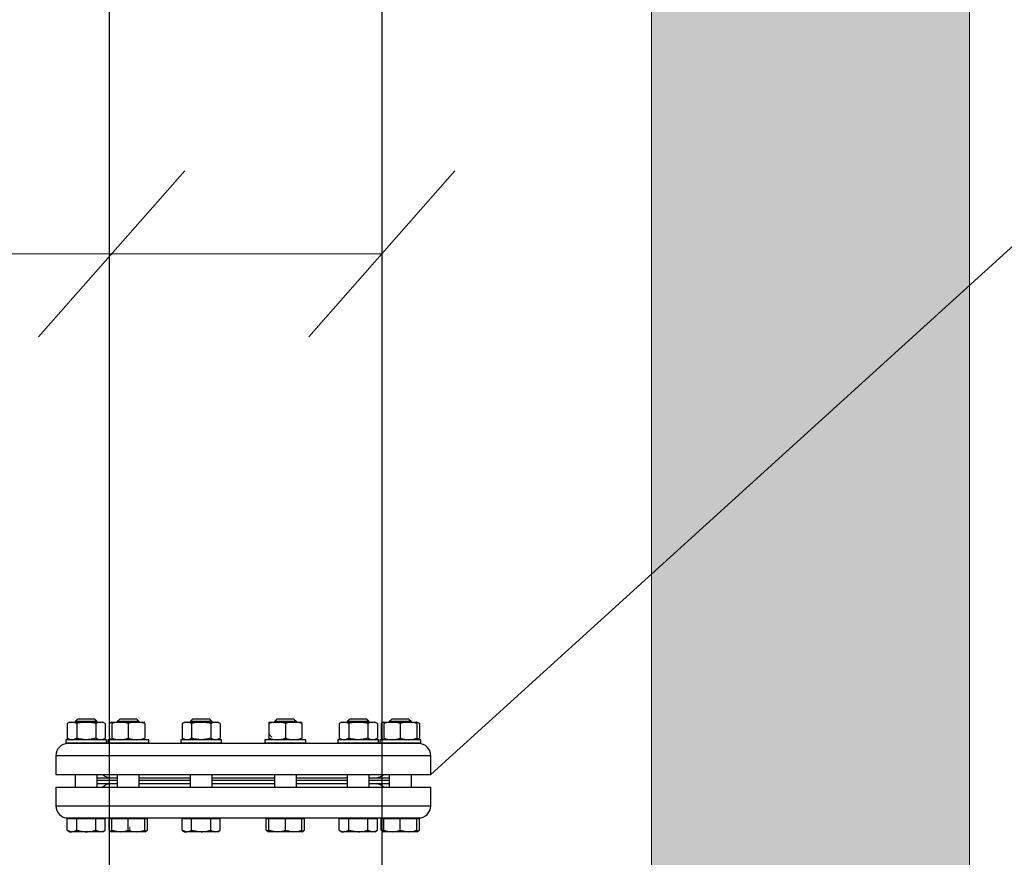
# Model space of a CAD drawing. Header units: millimetres. Extents: x -1722610 to 3896328, y -6858570 to -1329430.
# Tile 24 of 50: x 3104269 to 3105108, y -3468572 to -3467858. Entities that reach past the tile are written whole.
import ezdxf

# ---------------------------------------------------------------- set-up
doc = ezdxf.new("R2010")
doc.units = ezdxf.units.MM
doc.layers.get('0').update_dxf_attribs({"lineweight": 5})
doc.layers.add('.', color=7, linetype='Continuous', lineweight=15)
for name, color, linetype in [('00ID9380_-_WASHE', 7, 'Continuous'), ('91070253_-_SCREW', 7, 'Continuous'), ('91071505_-_GASKE', 7, 'Continuous'), ('91076273_-_NUT_M', 7, 'Continuous'), ('96836379_-_PRESS', 7, 'Continuous'), ('99058511_-_BLIND', 7, 'Continuous'), ('99110042_-_FLANG', 7, 'Continuous'), ('все', 7, 'Continuous')]:
    doc.layers.add(name, color=color, linetype=linetype)

msp = doc.modelspace()

# ---------------------------------------------------------------- hatches: boundary and pattern name
at = {"layer": '.'}
h = msp.add_hatch(dxfattribs=at)
h.set_pattern_fill('AR-CONC', color=256, scale=1.35587)
h.set_pattern_definition([(50, (3022017.65, -3432713.51), (247.0187, -21.61133), [25.8293, -284.1225]), (355, (3022017.65, -3432713.51), (-47.7855, 259.0482), [20.66346, -227.2988]), (100.45144, (3022038.23, -3432715.31), (199.2332, 237.4369), [21.95155, -241.4672]), (46.1842, (3022017.65, -3432644.63), (367.5479, -57.0039), [38.744, -426.1838]), (96.63556, (3022048.28, -3432649.4), (321.8891, 335.4776), [32.9273, -362.2011]), (351.18415, (3022017.65, -3432644.63), (321.8891, 335.4776), [30.9951, -340.9467]), (21, (3022052.09, -3432661.85), (205.5694, -138.6583), [25.8293, -284.1225]), (326, (3022052.1, -3432661.85), (83.7955, 249.7349), [20.66346, -227.298]), (71.45144, (3022069.22, -3432673.4), (289.3649, 111.0766), [21.95155, -241.4668]), (37.5, (3022017.65, -3432713.51), (4.18774, 114.64563), [0, -224.5429, 0, -230.74194, 0, -228.159]), (7.5, (3022017.65, -3432713.51), (90.59877, 135.83182), [0, -131.55734, 0, -219.37704, 0, -86.95871]), (327.5, (3021940.85, -3432713.51), (183.8432, -7.76743), [0, -86.09774, 0, -268.62494, 0, -356.44463]), (317.5, (3021906.41, -3432713.51), (200.8439, 34.475), [0, -111.92706, 0, -178.3945, 0, -253.12735])])
h.paths.add_polyline_path([(3105078.2034, -3464838.0274), (3104807.0294, -3464838.0274), (3104807.0294, -3472896.5169), (3105078.2034, -3472896.5169)])
h.paths.add_polyline_path([(3104117.2125, -3464838.0274), (3103846.0386, -3464838.0274), (3103846.0386, -3472896.5169), (3104117.2125, -3472896.5169)])

# ---------------------------------------------------------------- linework, layer by layer
at = {"color": 8, "linetype": 'Continuous', "lineweight": 13}
msp.add_line((3104483.5119, -3468469.6012), (3104480.9918, -3468467.0812), dxfattribs=at)
at = {"lineweight": 25}
for points in [[(3104344.9492, -3462776.6722), (3104344.9492, -3469284.3119)], [(3104577.3762, -3463695.8605), (3104577.3762, -3469284.3119)]]:
    msp.add_lwpolyline(points, dxfattribs=at)
for points in [[(3104807.0294, -3463679.8424), (3104807.0294, -3472896.5169)], [(3105078.2034, -3464838.0274), (3105078.2034, -3472896.5169)], [(3104618.9744, -3468501.471), (3106456.3428, -3466832.8019)], [(3104284.823, -3468128.4842), (3104409.3962, -3467986.9647)], [(3104515.0896, -3468128.4842), (3104639.6627, -3467986.9647)], [(3104577.3762, -3468057.752), (3100405.4376, -3468057.752)]]:
    msp.add_lwpolyline(points)
at = {"layer": '00ID9380_-_WASHE', "color": 7, "linetype": 'Continuous'}
for p, q in [((3104342.7363, -3468471.8749), (3104307.9727, -3468471.8749)), ((3104307.9727, -3468471.8749), (3104307.9727, -3468474.6936)), ((3104342.7363, -3468474.6936), (3104342.7363, -3468471.8749)), ((3104378.6046, -3468471.8749), (3104343.841, -3468471.8749)), ((3104343.841, -3468471.8749), (3104343.841, -3468474.6936)), ((3104378.6046, -3468474.6936), (3104378.6046, -3468471.8749)), ((3104440.7303, -3468471.8749), (3104405.9668, -3468471.8749)), ((3104405.9668, -3468471.8749), (3104405.9668, -3468474.6936)), ((3104440.7303, -3468474.6936), (3104440.7303, -3468471.8749)), ((3104512.467, -3468471.875), (3104477.7034, -3468471.8749)), ((3104477.7034, -3468471.8749), (3104477.7034, -3468474.6936)), ((3104512.467, -3468474.6936), (3104512.467, -3468471.875)), ((3104574.5927, -3468471.875), (3104539.8291, -3468471.875)), ((3104539.8291, -3468471.875), (3104539.8291, -3468474.6936)), ((3104574.5927, -3468474.6936), (3104574.5927, -3468471.875)), ((3104610.461, -3468471.875), (3104575.6975, -3468471.875)), ((3104575.6975, -3468471.875), (3104575.6975, -3468474.6936)), ((3104610.461, -3468474.6937), (3104610.461, -3468471.875)), ((3104342.7363, -3468474.6936), (3104307.9727, -3468474.6936)), ((3104378.6046, -3468474.6936), (3104343.841, -3468474.6936)), ((3104440.7303, -3468474.6936), (3104405.9668, -3468474.6936)), ((3104512.467, -3468474.6936), (3104477.7034, -3468474.6936)), ((3104574.5927, -3468474.6936), (3104539.8291, -3468474.6936)), ((3104610.461, -3468474.6937), (3104575.6975, -3468474.6936))]:
    msp.add_line(p, q, dxfattribs=at)
at = {"layer": '91070253_-_SCREW', "color": 7, "linetype": 'Continuous'}
for p, q in [((3104318.3078, -3468454.0233), (3104315.9589, -3468456.3722)), ((3104317.3998, -3468456.842), (3104317.3998, -3468454.9314)), ((3104318.3078, -3468454.0233), (3104332.4012, -3468454.0233)), ((3104334.7501, -3468456.3722), (3104332.4012, -3468454.0233)), ((3104333.3093, -3468456.842), (3104333.3093, -3468454.9314)), ((3104354.1762, -3468454.0233), (3104351.8273, -3468456.3722)), ((3104353.2681, -3468456.842), (3104353.2681, -3468454.9314)), ((3104354.1762, -3468454.0233), (3104368.2695, -3468454.0233)), ((3104370.6184, -3468456.3722), (3104368.2695, -3468454.0233)), ((3104369.1776, -3468456.842), (3104369.1776, -3468454.9314)), ((3104416.3019, -3468454.0234), (3104413.953, -3468456.3722)), ((3104415.3938, -3468456.842), (3104415.3938, -3468454.9314)), ((3104416.3019, -3468454.0234), (3104430.3952, -3468454.0234)), ((3104432.7441, -3468456.3722), (3104430.3952, -3468454.0234)), ((3104431.3033, -3468456.842), (3104431.3033, -3468454.9314)), ((3104488.0385, -3468454.0234), (3104485.6896, -3468456.3723)), ((3104487.1304, -3468456.842), (3104487.1304, -3468454.9315)), ((3104488.0385, -3468454.0234), (3104502.1319, -3468454.0234)), ((3104504.4808, -3468456.3723), (3104502.1319, -3468454.0234)), ((3104503.0399, -3468456.8421), (3104503.0399, -3468454.9315)), ((3104550.1643, -3468454.0234), (3104547.8154, -3468456.3723)), ((3104549.2562, -3468456.8421), (3104549.2562, -3468454.9315)), ((3104550.1643, -3468454.0234), (3104564.2576, -3468454.0234)), ((3104566.6065, -3468456.3723), (3104564.2576, -3468454.0234)), ((3104565.1657, -3468456.8421), (3104565.1657, -3468454.9315)), ((3104586.0326, -3468454.0234), (3104583.6837, -3468456.3723)), ((3104585.1245, -3468456.8421), (3104585.1245, -3468454.9315)), ((3104586.0326, -3468454.0234), (3104600.1259, -3468454.0234)), ((3104602.4748, -3468456.3723), (3104600.1259, -3468454.0234)), ((3104601.034, -3468456.8421), (3104601.034, -3468454.9315)), ((3104334.7501, -3468456.3722), (3104315.9589, -3468456.3722)), ((3104315.9589, -3468456.3722), (3104315.9589, -3468456.842)), ((3104334.7501, -3468456.842), (3104334.7501, -3468456.3722)), ((3104370.6184, -3468456.3722), (3104351.8273, -3468456.3722)), ((3104351.8273, -3468456.3722), (3104351.8273, -3468456.842)), ((3104370.6184, -3468456.842), (3104370.6184, -3468456.3722)), ((3104432.7441, -3468456.3722), (3104413.953, -3468456.3722)), ((3104413.953, -3468456.3722), (3104413.953, -3468456.842)), ((3104432.7441, -3468456.842), (3104432.7441, -3468456.3722)), ((3104504.4808, -3468456.3723), (3104485.6896, -3468456.3723)), ((3104485.6896, -3468456.3723), (3104485.6896, -3468456.842)), ((3104504.4808, -3468456.8421), (3104504.4808, -3468456.3723)), ((3104566.6065, -3468456.3723), (3104547.8154, -3468456.3723)), ((3104547.8154, -3468456.3723), (3104547.8154, -3468456.8421)), ((3104566.6065, -3468456.8421), (3104566.6065, -3468456.3723)), ((3104602.4748, -3468456.3723), (3104583.6837, -3468456.3723)), ((3104583.6837, -3468456.3723), (3104583.6837, -3468456.8421)), ((3104602.4748, -3468456.8421), (3104602.4748, -3468456.3723)), ((3104315.9589, -3468474.6936), (3104315.9589, -3468475.1633)), ((3104317.3997, -3468475.1633), (3104317.3997, -3468474.6936)), ((3104333.3093, -3468475.1633), (3104333.3093, -3468474.6936)), ((3104334.7501, -3468475.1633), (3104334.7501, -3468474.6936)), ((3104351.8273, -3468474.6936), (3104351.8273, -3468475.1633)), ((3104353.2681, -3468475.1633), (3104353.2681, -3468474.6936)), ((3104369.1776, -3468475.1634), (3104369.1776, -3468474.6936)), ((3104370.6184, -3468475.1634), (3104370.6184, -3468474.6936)), ((3104413.953, -3468474.6936), (3104413.953, -3468475.1634)), ((3104415.3938, -3468475.1634), (3104415.3938, -3468474.6936)), ((3104431.3033, -3468475.1634), (3104431.3033, -3468474.6936)), ((3104432.7441, -3468475.1634), (3104432.7441, -3468474.6936)), ((3104485.6896, -3468474.6936), (3104485.6896, -3468475.1634)), ((3104487.1304, -3468475.1634), (3104487.1304, -3468474.6936)), ((3104503.0399, -3468475.1634), (3104503.0399, -3468474.6936)), ((3104504.4807, -3468475.1634), (3104504.4807, -3468474.6936)), ((3104547.8154, -3468474.6936), (3104547.8154, -3468475.1634)), ((3104549.2562, -3468475.1634), (3104549.2562, -3468474.6936)), ((3104565.1657, -3468475.1634), (3104565.1657, -3468474.6936)), ((3104566.6065, -3468475.1634), (3104566.6065, -3468474.6936)), ((3104583.6837, -3468474.6936), (3104583.6837, -3468475.1634)), ((3104585.1245, -3468475.1634), (3104585.1245, -3468474.6936)), ((3104601.034, -3468475.1634), (3104601.034, -3468474.6936)), ((3104602.4748, -3468475.1634), (3104602.4748, -3468474.6936)), ((3104315.9589, -3468501.4709), (3104315.9589, -3468512.2758)), ((3104334.75, -3468512.2758), (3104334.75, -3468501.4709)), ((3104351.8272, -3468501.4709), (3104351.8272, -3468512.2758)), ((3104370.6184, -3468512.2758), (3104370.6184, -3468501.4709)), ((3104413.953, -3468501.4709), (3104413.953, -3468512.2758)), ((3104432.7441, -3468512.2758), (3104432.7441, -3468501.4709)), ((3104485.6896, -3468501.471), (3104485.6896, -3468512.2759)), ((3104504.4807, -3468512.2759), (3104504.4807, -3468501.471)), ((3104547.8154, -3468501.471), (3104547.8154, -3468512.2759)), ((3104566.6065, -3468512.2759), (3104566.6065, -3468501.471)), ((3104583.6837, -3468501.471), (3104583.6837, -3468512.2759)), ((3104602.4748, -3468512.2759), (3104602.4748, -3468501.471)), ((3104309.0809, -3468549.0691), (3104309.0809, -3468539.0531)), ((3104309.0809, -3468539.0531), (3104317.2177, -3468539.0531)), ((3104312.1114, -3468538.5834), (3104317.1323, -3468538.5834)), ((3104312.1114, -3468538.5834), (3104312.1114, -3468539.0531)), ((3104317.2177, -3468549.0691), (3104317.2177, -3468539.0531)), ((3104317.2177, -3468539.0531), (3104333.4913, -3468539.0532)), ((3104333.4913, -3468549.0691), (3104333.4913, -3468539.0532)), ((3104333.4913, -3468539.0532), (3104341.6281, -3468539.0532)), ((3104338.5975, -3468539.0532), (3104338.5975, -3468538.5834)), ((3104341.6281, -3468549.0691), (3104341.6281, -3468539.0532)), ((3104344.9492, -3468549.0691), (3104344.9492, -3468539.0532)), ((3104344.9492, -3468539.0532), (3104347.1295, -3468539.0532)), ((3104347.1294, -3468549.0691), (3104347.1295, -3468539.0532)), ((3104347.1295, -3468539.0532), (3104361.2228, -3468539.0532)), ((3104347.9798, -3468538.5834), (3104347.9798, -3468539.0532)), ((3104348.1211, -3468538.5834), (3104359.2929, -3468538.5834)), ((3104361.2228, -3468549.0691), (3104361.2228, -3468539.0532)), ((3104361.2228, -3468539.0532), (3104375.3161, -3468539.0532)), ((3104374.4658, -3468539.0532), (3104374.4658, -3468538.5834)), ((3104375.3161, -3468539.0532), (3104377.4964, -3468539.0532)), ((3104375.3161, -3468549.0691), (3104375.3161, -3468539.0532)), ((3104377.4964, -3468549.0691), (3104377.4964, -3468539.0532)), ((3104407.0749, -3468549.0691), (3104407.0749, -3468539.0532)), ((3104407.0749, -3468539.0532), (3104415.2117, -3468539.0532)), ((3104410.1055, -3468538.5834), (3104410.1055, -3468539.0532)), ((3104412.9671, -3468538.5834), (3104428.228, -3468538.5834)), ((3104415.2117, -3468549.0691), (3104415.2117, -3468539.0532)), ((3104415.2117, -3468539.0532), (3104431.4853, -3468539.0532)), ((3104431.4853, -3468549.0691), (3104431.4853, -3468539.0532)), ((3104431.4853, -3468539.0532), (3104439.6221, -3468539.0532)), ((3104436.5916, -3468539.0532), (3104436.5916, -3468538.5834)), ((3104439.6221, -3468549.0691), (3104439.6221, -3468539.0532)), ((3104478.8116, -3468549.0691), (3104478.8116, -3468539.0532)), ((3104478.8116, -3468539.0532), (3104480.9918, -3468539.0532)), ((3104480.9918, -3468549.0691), (3104480.9918, -3468539.0532)), ((3104480.9918, -3468539.0532), (3104495.0852, -3468539.0532)), ((3104481.8421, -3468538.5834), (3104481.8421, -3468539.0532)), ((3104490.2057, -3468538.5834), (3104505.4666, -3468538.5834)), ((3104495.0852, -3468549.0691), (3104495.0852, -3468539.0532)), ((3104495.0852, -3468539.0532), (3104509.1785, -3468539.0532)), ((3104508.3282, -3468539.0532), (3104508.3282, -3468538.5834)), ((3104509.1785, -3468549.0691), (3104509.1785, -3468539.0532)), ((3104509.1785, -3468539.0532), (3104511.3588, -3468539.0532)), ((3104511.3587, -3468549.0691), (3104511.3588, -3468539.0532)), ((3104540.9373, -3468549.0691), (3104540.9373, -3468539.0532)), ((3104540.9373, -3468539.0532), (3104549.0741, -3468539.0532)), ((3104543.9679, -3468538.5834), (3104543.9679, -3468539.0532)), ((3104549.0741, -3468549.0691), (3104549.0741, -3468539.0532)), ((3104549.0741, -3468539.0532), (3104565.3477, -3468539.0532)), ((3104559.1408, -3468538.5834), (3104570.3126, -3468538.5835)), ((3104565.3477, -3468549.0691), (3104565.3477, -3468539.0532)), ((3104565.3477, -3468539.0532), (3104573.4845, -3468539.0532)), ((3104570.4539, -3468539.0532), (3104570.4539, -3468538.5835)), ((3104573.4845, -3468549.0691), (3104573.4845, -3468539.0532)), ((3104576.8056, -3468549.0691), (3104576.8056, -3468539.0532)), ((3104576.8056, -3468539.0532), (3104578.9859, -3468539.0532)), ((3104578.9859, -3468549.0691), (3104578.9859, -3468539.0532)), ((3104578.9859, -3468539.0532), (3104593.0792, -3468539.0532)), ((3104579.8362, -3468538.5835), (3104579.8362, -3468539.0532)), ((3104593.0792, -3468549.0691), (3104593.0792, -3468539.0532)), ((3104593.0792, -3468539.0532), (3104607.1726, -3468539.0532)), ((3104601.3014, -3468538.5835), (3104606.3223, -3468538.5835)), ((3104606.3223, -3468539.0532), (3104606.3223, -3468538.5835)), ((3104607.1726, -3468549.0691), (3104607.1726, -3468539.0532)), ((3104607.1726, -3468539.0532), (3104609.3528, -3468539.0532)), ((3104609.3528, -3468549.0691), (3104609.3528, -3468539.0532)), ((3104309.0809, -3468549.0691), (3104313.1493, -3468550.3278)), ((3104309.0809, -3468549.0691), (3104311.2611, -3468550.3278)), ((3104311.2611, -3468550.3278), (3104313.1493, -3468550.3278)), ((3104325.3545, -3468550.3278), (3104313.1493, -3468550.3278)), ((3104337.5597, -3468550.3278), (3104325.3545, -3468550.3278)), ((3104333.4913, -3468549.0691), (3104337.5597, -3468550.3278)), ((3104339.4478, -3468550.3278), (3104337.5597, -3468550.3278)), ((3104339.4478, -3468550.3278), (3104341.6281, -3468549.0691)), ((3104344.9492, -3468549.0691), (3104347.1294, -3468550.3278)), ((3104347.1294, -3468549.0691), (3104354.1761, -3468550.3278)), ((3104347.1294, -3468550.3278), (3104347.1294, -3468549.0691)), ((3104354.1761, -3468550.3278), (3104347.1294, -3468550.3278)), ((3104368.2695, -3468550.3278), (3104354.1761, -3468550.3278)), ((3104375.3161, -3468550.3278), (3104368.2695, -3468550.3278)), ((3104375.3161, -3468550.3278), (3104377.4964, -3468549.0691)), ((3104375.3161, -3468549.0691), (3104375.3161, -3468550.3278)), ((3104407.0749, -3468549.0691), (3104411.1433, -3468550.3279)), ((3104407.0749, -3468549.0691), (3104409.2552, -3468550.3279)), ((3104409.2552, -3468550.3279), (3104411.1433, -3468550.3279)), ((3104423.3485, -3468550.3279), (3104411.1433, -3468550.3279)), ((3104415.2117, -3468549.0691), (3104423.3485, -3468550.3279)), ((3104435.5537, -3468550.3279), (3104423.3485, -3468550.3279)), ((3104437.4419, -3468550.3279), (3104435.5537, -3468550.3279)), ((3104437.4419, -3468550.3279), (3104439.6221, -3468549.0691)), ((3104478.8116, -3468549.0691), (3104480.6537, -3468549.6391)), ((3104478.8116, -3468549.0691), (3104480.9918, -3468550.3279)), ((3104480.9918, -3468550.3279), (3104480.9918, -3468549.0691)), ((3104480.9918, -3468549.0691), (3104488.0385, -3468550.3279)), ((3104488.0385, -3468550.3279), (3104480.9918, -3468550.3279)), ((3104502.1318, -3468550.3279), (3104488.0385, -3468550.3279)), ((3104495.0852, -3468549.0691), (3104502.1318, -3468550.3279)), ((3104509.1785, -3468550.3279), (3104502.1318, -3468550.3279)), ((3104509.1785, -3468549.0691), (3104509.1785, -3468550.3279)), ((3104509.1785, -3468550.3279), (3104511.3587, -3468549.0691)), ((3104540.9373, -3468549.0691), (3104543.1176, -3468550.3279)), ((3104543.1176, -3468550.3279), (3104545.0057, -3468550.3279)), ((3104557.2109, -3468550.3279), (3104545.0057, -3468550.3279)), ((3104549.0741, -3468549.0691), (3104557.2109, -3468550.3279)), ((3104569.4161, -3468550.3279), (3104557.2109, -3468550.3279)), ((3104565.3477, -3468549.0691), (3104569.4161, -3468550.3279)), ((3104571.3042, -3468550.3279), (3104569.4161, -3468550.3279)), ((3104571.3042, -3468550.3279), (3104573.4845, -3468549.0691)), ((3104576.8056, -3468549.0691), (3104578.6477, -3468549.6391)), ((3104576.8056, -3468549.0691), (3104578.9859, -3468550.3279)), ((3104578.9859, -3468550.3279), (3104578.9859, -3468549.0691)), ((3104586.0325, -3468550.3279), (3104578.9859, -3468550.3279)), ((3104600.1259, -3468550.3279), (3104586.0325, -3468550.3279)), ((3104593.0792, -3468549.0691), (3104600.1259, -3468550.3279)), ((3104607.1726, -3468550.3279), (3104600.1259, -3468550.3279)), ((3104607.1726, -3468549.0691), (3104607.1726, -3468550.3279)), ((3104607.1726, -3468550.3279), (3104609.3528, -3468549.0691))]:
    msp.add_line(p, q, dxfattribs=at)
for centre, radius, start, end in [((3104312.9183, -3468542.3772), 7.954, 271.6642191, 302.7199909), ((3104337.3287, -3468542.3772), 7.954, 271.6642191, 302.7199909), ((3104349.2494, -3468542.3745), 7.9567, 237.2853937, 251.2443556), ((3104353.9284, -3468528.588), 21.7413, 270.6527336, 289.603387), ((3104368.518, -3468528.583), 21.7463, 250.3987742, 269.3450304), ((3104367.9071, -3468527.946), 22.3848, 270.9275234, 289.3285972), ((3104373.197, -3468542.3772), 7.954, 288.3581519, 302.7199909), ((3104410.9123, -3468542.3772), 7.954, 271.6642191, 302.7199909), ((3104435.7856, -3468542.3745), 7.9567, 237.2853937, 268.3303214), ((3104435.2158, -3468542.0316), 8.3032, 272.3326737, 302.0515364), ((3104487.7908, -3468528.588), 21.7413, 270.6527336, 289.603387), ((3104501.8842, -3468528.588), 21.7413, 270.6527336, 289.603387), ((3104507.0585, -3468542.3746), 7.9567, 285.5232282, 302.7145689), ((3104545.3437, -3468542.0316), 8.3032, 237.9484262, 267.6672888), ((3104544.7739, -3468542.3746), 7.9567, 271.6696411, 302.7145689), ((3104569.1851, -3468542.3773), 7.954, 271.6642191, 302.7199909), ((3104586.3949, -3468527.9461), 22.3848, 250.6713653, 269.0724392), ((3104585.784, -3468528.5831), 21.7463, 270.6549322, 289.6011883), ((3104599.8782, -3468528.5881), 21.7413, 270.6527336, 289.603387), ((3104605.0534, -3468542.3773), 7.954, 288.3581519, 302.7199909)]:
    msp.add_arc(centre, radius, start, end, dxfattribs=at)
for points, knots in [([(3104317.2177, -3468549.0691), (3104318.5334, -3468549.4489), (3104319.8663, -3468549.7652), (3104321.9047, -3468550.0961), (3104322.5919, -3468550.1824), (3104323.9765, -3468550.2986), (3104324.6666, -3468550.3278), (3104325.3545, -3468550.3278)], [0, 0, 0, 0, 0.5, 0.5, 0.75, 0.75, 1, 1, 1, 1]), ([(3104325.3545, -3468550.3278), (3104326.7295, -3468550.3278), (3104328.0955, -3468550.2096), (3104330.1332, -3468549.881), (3104330.8109, -3468549.7466), (3104332.1618, -3468549.4354), (3104332.8296, -3468549.2601), (3104333.4913, -3468549.0691)], [0, 0, 0, 0, 0.5, 0.5, 0.75, 0.75, 1, 1, 1, 1]), ([(3104423.3485, -3468550.3279), (3104424.0391, -3468550.3279), (3104424.7327, -3468550.2981), (3104426.1049, -3468550.183), (3104426.7864, -3468550.0977), (3104428.8188, -3468549.7688), (3104430.1576, -3468549.4524), (3104431.4853, -3468549.0691)], [0, 0, 0, 0, 0.25, 0.25, 0.5, 0.5, 1, 1, 1, 1]), ([(3104557.2109, -3468550.3279), (3104557.9014, -3468550.3279), (3104558.5951, -3468550.2981), (3104559.9673, -3468550.183), (3104560.6487, -3468550.0977), (3104562.6811, -3468549.7688), (3104564.0199, -3468549.4524), (3104565.3477, -3468549.0691)], [0, 0, 0, 0, 0.25, 0.25, 0.5, 0.5, 1, 1, 1, 1])]:
    msp.add_open_spline(points, degree=3, knots=knots, dxfattribs=at)
at = {"layer": '91071505_-_GASKE', "color": 7, "linetype": 'Continuous'}
for p, q in [((3104351.8272, -3468506.6385), (3104334.75, -3468506.6385)), ((3104351.8272, -3468509.4571), (3104334.75, -3468509.4571)), ((3104413.953, -3468506.6385), (3104370.6184, -3468506.6385)), ((3104413.953, -3468509.4572), (3104370.6184, -3468509.4571)), ((3104485.6896, -3468506.6385), (3104432.7441, -3468506.6385)), ((3104485.6896, -3468509.4572), (3104432.7441, -3468509.4572)), ((3104547.8154, -3468506.6385), (3104504.4807, -3468506.6385)), ((3104547.8154, -3468509.4572), (3104504.4807, -3468509.4572)), ((3104583.6837, -3468506.6385), (3104566.6065, -3468506.6385)), ((3104583.6837, -3468509.4572), (3104566.6065, -3468509.4572))]:
    msp.add_line(p, q, dxfattribs=at)
at = {"layer": '91076273_-_NUT_M', "color": 7, "linetype": 'Continuous'}
for p, q in [((3104311.2729, -3468456.842), (3104309.0809, -3468458.1075)), ((3104309.0809, -3468458.1075), (3104309.0809, -3468470.6093)), ((3104311.2729, -3468456.842), (3104339.4361, -3468456.842)), ((3104317.2177, -3468458.1075), (3104317.2177, -3468470.6093)), ((3104333.4913, -3468458.1075), (3104333.4913, -3468470.6093)), ((3104341.6281, -3468458.1075), (3104339.4361, -3468456.842)), ((3104341.6281, -3468458.1075), (3104341.6281, -3468470.6093)), ((3104347.1412, -3468456.842), (3104344.9492, -3468458.1075)), ((3104344.9492, -3468458.1075), (3104344.9492, -3468470.6093)), ((3104347.1295, -3468458.1075), (3104347.1295, -3468470.6093)), ((3104347.1412, -3468456.842), (3104375.3044, -3468456.842)), ((3104361.2228, -3468458.1076), (3104361.2228, -3468470.6094)), ((3104375.3162, -3468458.1076), (3104375.3162, -3468470.6094)), ((3104409.267, -3468456.842), (3104407.075, -3468458.1076)), ((3104407.075, -3468458.1076), (3104407.075, -3468470.6094)), ((3104409.267, -3468456.842), (3104437.4302, -3468456.842)), ((3104415.2118, -3468458.1076), (3104415.2118, -3468470.6094)), ((3104431.4854, -3468458.1076), (3104431.4854, -3468470.6094)), ((3104439.6222, -3468458.1076), (3104437.4302, -3468456.842)), ((3104439.6222, -3468458.1076), (3104439.6221, -3468470.6094)), ((3104480.9918, -3468456.8488), (3104480.9918, -3468458.1076)), ((3104480.9918, -3468458.1076), (3104480.9918, -3468470.6094)), ((3104481.0036, -3468456.842), (3104509.1668, -3468456.8421)), ((3104495.0852, -3468458.1076), (3104495.0852, -3468470.6094)), ((3104509.1785, -3468456.8488), (3104509.1668, -3468456.8421)), ((3104509.1785, -3468458.1076), (3104509.1785, -3468456.8488)), ((3104509.1785, -3468458.1076), (3104509.1785, -3468470.6094)), ((3104543.1293, -3468456.8421), (3104540.9373, -3468458.1076)), ((3104540.9373, -3468458.1076), (3104540.9373, -3468470.6094)), ((3104543.1293, -3468456.8421), (3104571.2925, -3468456.8421)), ((3104549.0741, -3468458.1076), (3104549.0741, -3468470.6094)), ((3104565.3477, -3468458.1076), (3104565.3477, -3468470.6094)), ((3104573.4845, -3468458.1076), (3104571.2925, -3468456.8421)), ((3104573.4845, -3468458.1076), (3104573.4845, -3468470.6094)), ((3104578.9976, -3468456.8421), (3104576.8057, -3468458.1076)), ((3104576.8057, -3468458.1076), (3104576.8057, -3468470.6094)), ((3104578.9859, -3468458.1076), (3104578.9859, -3468470.6094)), ((3104578.9976, -3468456.8421), (3104607.1608, -3468456.8421)), ((3104593.0792, -3468458.1076), (3104593.0792, -3468470.6094)), ((3104609.3528, -3468458.1076), (3104607.1608, -3468456.8421)), ((3104607.1726, -3468458.1076), (3104607.1726, -3468456.8489)), ((3104607.1726, -3468458.1076), (3104607.1726, -3468470.6094)), ((3104609.3528, -3468458.1076), (3104609.3528, -3468470.6094)), ((3104309.0809, -3468470.6093), (3104311.2729, -3468471.8749)), ((3104339.4361, -3468471.8749), (3104341.6281, -3468470.6093)), ((3104344.9492, -3468470.6093), (3104347.1412, -3468471.8749)), ((3104407.075, -3468470.6094), (3104409.267, -3468471.8749)), ((3104437.4302, -3468471.8749), (3104439.6221, -3468470.6094)), ((3104480.9918, -3468470.6094), (3104480.9918, -3468471.8682)), ((3104480.9918, -3468471.8682), (3104481.0036, -3468471.8749)), ((3104509.1668, -3468471.8749), (3104509.1785, -3468471.8682)), ((3104509.1785, -3468471.8682), (3104509.1785, -3468470.6094)), ((3104540.9373, -3468470.6094), (3104543.1293, -3468471.875)), ((3104571.2925, -3468471.875), (3104573.4845, -3468470.6094)), ((3104576.8057, -3468470.6094), (3104578.9976, -3468471.875)), ((3104607.1608, -3468471.875), (3104609.3528, -3468470.6094)), ((3104607.1726, -3468471.8682), (3104607.1726, -3468470.6094))]:
    msp.add_line(p, q, dxfattribs=at)
for centre, radius, start, end in [((3104313.1493, -3468464.1485), 7.2832, 56.0411488, 123.9588137), ((3104337.5597, -3468464.1485), 7.2832, 56.0411488, 123.9588137), ((3104349.0176, -3468464.1243), 7.2631, 111.1503466, 124.0656241), ((3104354.1761, -3468477.3799), 20.5202, 69.9157323, 110.0842303), ((3104354.1761, -3468477.3349), 20.4779, 98.4269705, 110.1274818), ((3104368.2695, -3468477.3349), 20.4779, 69.8724808, 110.1274818), ((3104368.2695, -3468477.3799), 20.5202, 69.9157323, 84.4012431), ((3104411.1434, -3468464.1486), 7.2832, 56.0411488, 123.9588137), ((3104435.5538, -3468464.1243), 7.2631, 55.9343385, 124.0656241), ((3104488.0385, -3468477.3799), 20.5202, 69.9157323, 110.0842303), ((3104502.1319, -3468477.3799), 20.5202, 69.9157323, 110.0842303), ((3104545.0057, -3468464.1244), 7.2631, 55.9343385, 124.0656241), ((3104569.4161, -3468464.1486), 7.2832, 56.0411488, 123.9588137), ((3104580.8741, -3468464.1486), 7.2832, 105.2207005, 123.9588137), ((3104586.0326, -3468477.335), 20.4779, 69.8724808, 110.1274818), ((3104586.0326, -3468477.38), 20.5202, 96.6617686, 110.0842303), ((3104600.1259, -3468477.38), 20.5202, 69.9157323, 110.0842303), ((3104600.1259, -3468477.335), 20.4779, 69.8724808, 83.3258722), ((3104605.2844, -3468464.1486), 7.2832, 56.0411488, 74.7204254), ((3104313.1493, -3468464.5683), 7.2832, 236.0411488, 303.9588137), ((3104337.5597, -3468464.5683), 7.2832, 236.0411488, 303.9588137), ((3104349.0176, -3468464.5926), 7.2631, 235.9343385, 248.8496159), ((3104354.1762, -3468451.382), 20.4779, 249.8724808, 263.3258722), ((3104354.1762, -3468451.337), 20.5202, 249.9157323, 290.0842303), ((3104368.2695, -3468451.382), 20.4779, 249.8724808, 290.1274818), ((3104368.2695, -3468451.337), 20.5202, 276.6298982, 290.0842303), ((3104411.1434, -3468464.5684), 7.2832, 236.0411488, 303.9588137), ((3104435.5538, -3468464.5926), 7.2631, 235.9343385, 304.0656241), ((3104488.0385, -3468451.337), 20.5202, 249.9157323, 263.3381939), ((3104488.0385, -3468451.337), 20.5202, 249.9157323, 290.0842303), ((3104502.1319, -3468451.3371), 20.5202, 249.9157323, 290.0842303), ((3104502.1319, -3468451.3371), 20.5202, 276.6298982, 290.0842303), ((3104545.0057, -3468464.5926), 7.2631, 235.9343385, 304.0656241), ((3104569.4161, -3468464.5684), 7.2832, 236.0411488, 303.9588137), ((3104580.8741, -3468464.5684), 7.2832, 236.0411488, 254.779262), ((3104586.0326, -3468451.3821), 20.4779, 249.8724808, 290.1274818), ((3104586.0326, -3468451.3371), 20.5202, 249.9157323, 263.3381939), ((3104600.1259, -3468451.3371), 20.5202, 249.9157323, 290.0842303), ((3104600.1259, -3468451.3821), 20.4779, 276.6740904, 290.1274818), ((3104605.2844, -3468464.5684), 7.2832, 285.2795372, 303.9588137)]:
    msp.add_arc(centre, radius, start, end, dxfattribs=at)
for points, knots in [([(3104333.4913, -3468458.1075), (3104332.176, -3468457.7279), (3104330.8435, -3468457.4116), (3104328.8057, -3468457.0807), (3104328.1187, -3468456.9944), (3104326.7346, -3468456.8781), (3104326.0447, -3468456.8488), (3104323.9816, -3468456.8486), (3104322.6151, -3468456.9668), (3104320.5767, -3468457.2954), (3104319.8989, -3468457.4298), (3104318.5476, -3468457.7411), (3104317.8796, -3468457.9165), (3104317.2177, -3468458.1075)], [0, 0, 0, 0, 0.25, 0.25, 0.375, 0.375, 0.5, 0.5, 0.75, 0.75, 0.875, 0.875, 1, 1, 1, 1]), ([(3104431.4854, -3468458.1076), (3104430.1568, -3468457.724), (3104428.8185, -3468457.4079), (3104426.1141, -3468456.97), (3104424.7477, -3468456.8497), (3104422.6723, -3468456.8484), (3104421.9773, -3468456.8778), (3104420.6025, -3468456.9925), (3104419.9197, -3468457.0777), (3104417.8834, -3468457.4067), (3104416.542, -3468457.7236), (3104415.2118, -3468458.1076)], [0, 0, 0, 0, 0.25, 0.25, 0.5, 0.5, 0.625, 0.625, 0.75, 0.75, 1, 1, 1, 1]), ([(3104565.3477, -3468458.1076), (3104564.0191, -3468457.7241), (3104562.6809, -3468457.408), (3104559.9764, -3468456.9701), (3104558.61, -3468456.8497), (3104556.5347, -3468456.8484), (3104555.8397, -3468456.8778), (3104554.4648, -3468456.9926), (3104553.782, -3468457.0778), (3104551.7457, -3468457.4067), (3104550.4044, -3468457.7236), (3104549.0741, -3468458.1076)], [0, 0, 0, 0, 0.25, 0.25, 0.5, 0.5, 0.625, 0.625, 0.75, 0.75, 1, 1, 1, 1]), ([(3104333.4913, -3468470.6093), (3104332.176, -3468470.989), (3104330.8435, -3468471.3053), (3104328.8057, -3468471.6362), (3104328.1187, -3468471.7225), (3104326.7346, -3468471.8388), (3104326.0447, -3468471.868), (3104323.9816, -3468471.8682), (3104322.6151, -3468471.7501), (3104320.5767, -3468471.4215), (3104319.8989, -3468471.2871), (3104318.5476, -3468470.9758), (3104317.8796, -3468470.8004), (3104317.2177, -3468470.6093)], [0, 0, 0, 0, 0.25, 0.25, 0.375, 0.375, 0.5, 0.5, 0.75, 0.75, 0.875, 0.875, 1, 1, 1, 1]), ([(3104431.4854, -3468470.6094), (3104430.1568, -3468470.9929), (3104428.8185, -3468471.309), (3104426.114, -3468471.7469), (3104424.7477, -3468471.8673), (3104422.6723, -3468471.8686), (3104421.9773, -3468471.8392), (3104420.6025, -3468471.7244), (3104419.9196, -3468471.6392), (3104417.8834, -3468471.3103), (3104416.542, -3468470.9934), (3104415.2118, -3468470.6094)], [0, 0, 0, 0, 0.25, 0.25, 0.5, 0.5, 0.625, 0.625, 0.75, 0.75, 1, 1, 1, 1]), ([(3104565.3477, -3468470.6094), (3104564.0191, -3468470.9929), (3104562.6809, -3468471.309), (3104559.9764, -3468471.7469), (3104558.61, -3468471.8673), (3104556.5347, -3468471.8686), (3104555.8397, -3468471.8392), (3104554.4648, -3468471.7245), (3104553.782, -3468471.6393), (3104551.7457, -3468471.3103), (3104550.4044, -3468470.9934), (3104549.0741, -3468470.6094)], [0, 0, 0, 0, 0.25, 0.25, 0.5, 0.5, 0.625, 0.625, 0.75, 0.75, 1, 1, 1, 1])]:
    msp.add_open_spline(points, degree=3, knots=knots, dxfattribs=at)
at = {"layer": '96836379_-_PRESS', "color": 7, "linetype": 'Continuous'}
for p, q in [((3104334.75, -3468504.2896), (3104351.8272, -3468504.2896)), ((3104370.6184, -3468504.2896), (3104413.953, -3468504.2896)), ((3104432.7441, -3468504.2896), (3104485.6896, -3468504.2896)), ((3104504.4807, -3468504.2896), (3104547.8154, -3468504.2896)), ((3104566.6065, -3468504.2897), (3104583.6837, -3468504.2897))]:
    msp.add_line(p, q, dxfattribs=at)
at = {"layer": '99058511_-_BLIND', "color": 7, "linetype": 'Continuous'}
for p, q in [((3104299.4593, -3468512.2758), (3104618.9744, -3468512.2759)), ((3104299.4593, -3468512.2758), (3104299.4593, -3468528.2482)), ((3104618.9744, -3468528.2484), (3104618.9744, -3468512.2759)), ((3104299.4593, -3468528.2482), (3104618.9744, -3468528.2484)), ((3104309.7944, -3468538.5834), (3104312.1114, -3468538.5834)), ((3104317.1323, -3468538.5834), (3104347.9798, -3468538.5834)), ((3104359.2929, -3468538.5834), (3104413.2013, -3468538.5834)), ((3104428.228, -3468538.5834), (3104490.2057, -3468538.5834)), ((3104505.2324, -3468538.5834), (3104559.1408, -3468538.5834)), ((3104570.4539, -3468538.5835), (3104601.3014, -3468538.5835)), ((3104606.3223, -3468538.5835), (3104608.6393, -3468538.5835))]:
    msp.add_line(p, q, dxfattribs=at)
for centre, radius, start, end in [((3104346.4371, -3468519.3225), 9.8653, 90, 134.4152899), ((3104571.9966, -3468519.3226), 9.8653, 45.5846727, 89.9999813), ((3104309.7944, -3468528.2482), 10.3351, 179.9999813, 269.9999813), ((3104608.6393, -3468528.2483), 10.3351, 269.9999813, 359.9999813)]:
    msp.add_arc(centre, radius, start, end, dxfattribs=at)
at = {"layer": '99110042_-_FLANG', "color": 7, "linetype": 'Continuous'}
for p, q in [((3104608.6393, -3468475.1634), (3104309.7944, -3468475.1633)), ((3104618.9744, -3468485.4985), (3104299.4593, -3468485.4984)), ((3104299.4593, -3468485.4984), (3104299.4593, -3468501.4709)), ((3104618.9744, -3468501.471), (3104618.9744, -3468485.4985)), ((3104299.4593, -3468501.4709), (3104618.9744, -3468501.471))]:
    msp.add_line(p, q, dxfattribs=at)
for centre, radius, start, end in [((3104309.7944, -3468485.4984), 10.3351, 90, 179.9999813), ((3104608.6393, -3468485.4985), 10.3351, 359.9999813, 89.9999813), ((3104346.4371, -3468494.4242), 9.8653, 225.5846727, 269.9999813), ((3104571.9966, -3468494.4243), 9.8653, 269.9999813, 314.4152899)]:
    msp.add_arc(centre, radius, start, end, dxfattribs=at)
at = {"layer": 'все', "linetype": 'Continuous', "lineweight": 13}
msp.add_line((3104362.5501, -3468546.0337), (3104362.5501, -3468550.3278), dxfattribs=at)

doc.saveas('drawing.dxf')
